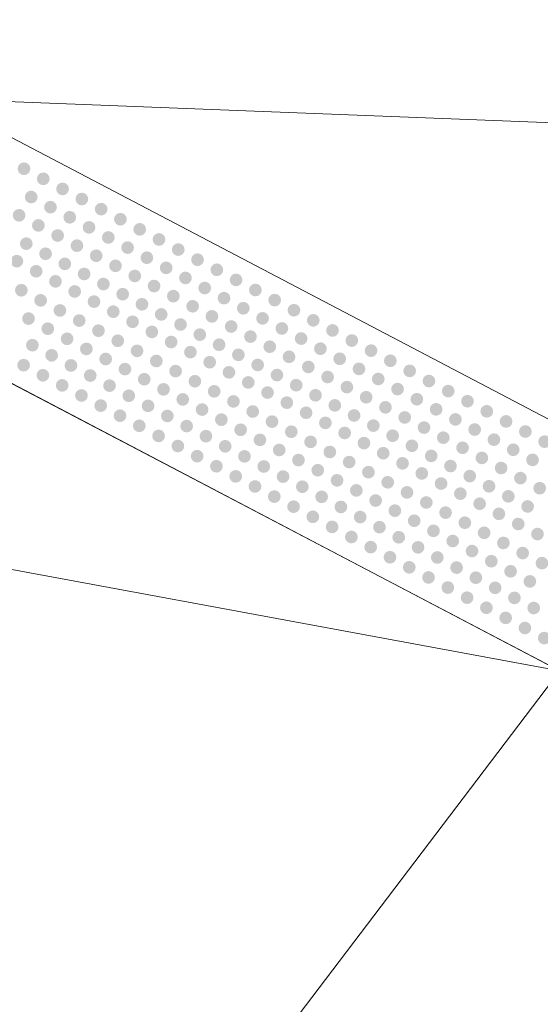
# Model space of a CAD drawing. Extents: x 2399984 to 2508823, y 556481 to 592637.
# Tile 71 of 158: x 2446037.67 to 2446042.46, y 557976.91 to 557985.95. Entities that reach past the tile are written whole.
import ezdxf

# ---------------------------------------------------------------- set-up
doc = ezdxf.new("R2010")
doc.units = 0
doc.header["$MEASUREMENT"] = 0
doc.linetypes.add('cl20', pattern=[100, 5, -5, 80, -5, 5])
doc.linetypes.add('cl50', pattern=[100, 7.5, -7.5, 70, -7.5, 7.5])
for name, color, linetype, lineweight in [('DT_X_Triangles', 91, 'Continuous', 0), ('GE_P_CL_20', 7, 'cl20', 13), ('GE_P_CL_50', 7, 'cl50', 13), ('PV_P_Bikeway', 193, 'Continuous', 13), ('PV_P_Curb_Ramp', 120, 'Continuous', 13)]:
    doc.layers.add(name, color=color, linetype=linetype, lineweight=lineweight)

msp = doc.modelspace()

# ---------------------------------------------------------------- hatches: boundary and pattern name
at = {"layer": 'PV_P_Curb_Ramp'}
h = msp.add_hatch(color=256, dxfattribs=at)
edge = h.paths.add_edge_path()
edge.add_arc((2446037.7132, 557984.5812), 0.0585, 0, 360)
h = msp.add_hatch(color=256, dxfattribs=at)
edge = h.paths.add_edge_path()
edge.add_arc((2446037.8903, 557984.4883), 0.0585, 0, 360)
h = msp.add_hatch(color=256, dxfattribs=at)
edge = h.paths.add_edge_path()
edge.add_arc((2446038.0674, 557984.3955), 0.0585, 0, 360)
h = msp.add_hatch(color=256, dxfattribs=at)
edge = h.paths.add_edge_path()
edge.add_arc((2446037.7791, 557984.3208), 0.0585, 0, 360)
h = msp.add_hatch(color=256, dxfattribs=at)
edge = h.paths.add_edge_path()
edge.add_arc((2446038.2446, 557984.3026), 0.0585, 0, 360)
h = msp.add_hatch(color=256, dxfattribs=at)
edge = h.paths.add_edge_path()
edge.add_arc((2446037.9563, 557984.2279), 0.0585, 0, 360)
h = msp.add_hatch(color=256, dxfattribs=at)
edge = h.paths.add_edge_path()
edge.add_arc((2446037.668, 557984.1532), 0.0585, 0, 360)
h = msp.add_hatch(color=256, dxfattribs=at)
edge = h.paths.add_edge_path()
edge.add_arc((2446038.1334, 557984.1351), 0.0585, 0, 360)
h = msp.add_hatch(color=256, dxfattribs=at)
edge = h.paths.add_edge_path()
edge.add_arc((2446038.4217, 557984.2098), 0.0585, 0, 360)
h = msp.add_hatch(color=256, dxfattribs=at)
edge = h.paths.add_edge_path()
edge.add_arc((2446037.8451, 557984.0604), 0.0585, 0, 360)
h = msp.add_hatch(color=256, dxfattribs=at)
edge = h.paths.add_edge_path()
edge.add_arc((2446038.3106, 557984.0422), 0.0585, 0, 360)
h = msp.add_hatch(color=256, dxfattribs=at)
edge = h.paths.add_edge_path()
edge.add_arc((2446038.5989, 557984.1169), 0.0585, 0, 360)
h = msp.add_hatch(color=256, dxfattribs=at)
edge = h.paths.add_edge_path()
edge.add_arc((2446038.0222, 557983.9675), 0.0585, 0, 360)
h = msp.add_hatch(color=256, dxfattribs=at)
edge = h.paths.add_edge_path()
edge.add_arc((2446038.4877, 557983.9494), 0.0585, 0, 360)
h = msp.add_hatch(color=256, dxfattribs=at)
edge = h.paths.add_edge_path()
edge.add_arc((2446038.776, 557984.0241), 0.0585, 0, 360)
h = msp.add_hatch(color=256, dxfattribs=at)
edge = h.paths.add_edge_path()
edge.add_arc((2446037.7339, 557983.8929), 0.0585, 0, 360)
h = msp.add_hatch(color=256, dxfattribs=at)
edge = h.paths.add_edge_path()
edge.add_arc((2446038.1994, 557983.8747), 0.0585, 0, 360)
h = msp.add_hatch(color=256, dxfattribs=at)
edge = h.paths.add_edge_path()
edge.add_arc((2446038.6648, 557983.8565), 0.0585, 0, 360)
h = msp.add_hatch(color=256, dxfattribs=at)
edge = h.paths.add_edge_path()
edge.add_arc((2446038.9532, 557983.9312), 0.0585, 0, 360)
h = msp.add_hatch(color=256, dxfattribs=at)
edge = h.paths.add_edge_path()
edge.add_arc((2446037.9111, 557983.8), 0.0585, 0, 360)
h = msp.add_hatch(color=256, dxfattribs=at)
edge = h.paths.add_edge_path()
edge.add_arc((2446038.3765, 557983.7819), 0.0585, 0, 360)
h = msp.add_hatch(color=256, dxfattribs=at)
edge = h.paths.add_edge_path()
edge.add_arc((2446038.842, 557983.7637), 0.0585, 0, 360)
h = msp.add_hatch(color=256, dxfattribs=at)
edge = h.paths.add_edge_path()
edge.add_arc((2446039.1303, 557983.8384), 0.0585, 0, 360)
h = msp.add_hatch(color=256, dxfattribs=at)
edge = h.paths.add_edge_path()
edge.add_arc((2446037.6476, 557983.7321), 0.0585, 0, 360)
h = msp.add_hatch(color=256, dxfattribs=at)
edge = h.paths.add_edge_path()
edge.add_arc((2446038.0882, 557983.7072), 0.0585, 0, 360)
h = msp.add_hatch(color=256, dxfattribs=at)
edge = h.paths.add_edge_path()
edge.add_arc((2446038.5537, 557983.689), 0.0585, 0, 360)
h = msp.add_hatch(color=256, dxfattribs=at)
edge = h.paths.add_edge_path()
edge.add_arc((2446039.0191, 557983.6709), 0.0585, 0, 360)
h = msp.add_hatch(color=256, dxfattribs=at)
edge = h.paths.add_edge_path()
edge.add_arc((2446039.3074, 557983.7455), 0.0585, 0, 360)
h = msp.add_hatch(color=256, dxfattribs=at)
edge = h.paths.add_edge_path()
edge.add_arc((2446037.8247, 557983.6393), 0.0585, 0, 360)
h = msp.add_hatch(color=256, dxfattribs=at)
edge = h.paths.add_edge_path()
edge.add_arc((2446038.2654, 557983.6143), 0.0585, 0, 360)
h = msp.add_hatch(color=256, dxfattribs=at)
edge = h.paths.add_edge_path()
edge.add_arc((2446038.7308, 557983.5962), 0.0585, 0, 360)
h = msp.add_hatch(color=256, dxfattribs=at)
edge = h.paths.add_edge_path()
edge.add_arc((2446039.1963, 557983.578), 0.0585, 0, 360)
h = msp.add_hatch(color=256, dxfattribs=at)
edge = h.paths.add_edge_path()
edge.add_arc((2446039.4846, 557983.6527), 0.0585, 0, 360)
h = msp.add_hatch(color=256, dxfattribs=at)
edge = h.paths.add_edge_path()
edge.add_arc((2446038.0019, 557983.5464), 0.0585, 0, 360)
h = msp.add_hatch(color=256, dxfattribs=at)
edge = h.paths.add_edge_path()
edge.add_arc((2446038.4425, 557983.5215), 0.0585, 0, 360)
h = msp.add_hatch(color=256, dxfattribs=at)
edge = h.paths.add_edge_path()
edge.add_arc((2446038.908, 557983.5033), 0.0585, 0, 360)
h = msp.add_hatch(color=256, dxfattribs=at)
edge = h.paths.add_edge_path()
edge.add_arc((2446039.6617, 557983.5599), 0.0585, 0, 360)
h = msp.add_hatch(color=256, dxfattribs=at)
edge = h.paths.add_edge_path()
edge.add_arc((2446037.6887, 557983.4649), 0.0585, 0, 360)
h = msp.add_hatch(color=256, dxfattribs=at)
edge = h.paths.add_edge_path()
edge.add_arc((2446038.179, 557983.4536), 0.0585, 0, 360)
h = msp.add_hatch(color=256, dxfattribs=at)
edge = h.paths.add_edge_path()
edge.add_arc((2446038.6196, 557983.4286), 0.0585, 0, 360)
h = msp.add_hatch(color=256, dxfattribs=at)
edge = h.paths.add_edge_path()
edge.add_arc((2446039.0851, 557983.4105), 0.0585, 0, 360)
h = msp.add_hatch(color=256, dxfattribs=at)
edge = h.paths.add_edge_path()
edge.add_arc((2446039.3734, 557983.4852), 0.0585, 0, 360)
h = msp.add_hatch(color=256, dxfattribs=at)
edge = h.paths.add_edge_path()
edge.add_arc((2446039.8389, 557983.467), 0.0585, 0, 360)
h = msp.add_hatch(color=256, dxfattribs=at)
edge = h.paths.add_edge_path()
edge.add_arc((2446037.8659, 557983.3721), 0.0585, 0, 360)
h = msp.add_hatch(color=256, dxfattribs=at)
edge = h.paths.add_edge_path()
edge.add_arc((2446038.3561, 557983.3608), 0.0585, 0, 360)
h = msp.add_hatch(color=256, dxfattribs=at)
edge = h.paths.add_edge_path()
edge.add_arc((2446038.7968, 557983.3358), 0.0585, 0, 360)
h = msp.add_hatch(color=256, dxfattribs=at)
edge = h.paths.add_edge_path()
edge.add_arc((2446039.2622, 557983.3176), 0.0585, 0, 360)
h = msp.add_hatch(color=256, dxfattribs=at)
edge = h.paths.add_edge_path()
edge.add_arc((2446039.5506, 557983.3923), 0.0585, 0, 360)
h = msp.add_hatch(color=256, dxfattribs=at)
edge = h.paths.add_edge_path()
edge.add_arc((2446040.016, 557983.3742), 0.0585, 0, 360)
h = msp.add_hatch(color=256, dxfattribs=at)
edge = h.paths.add_edge_path()
edge.add_arc((2446038.043, 557983.2792), 0.0585, 0, 360)
h = msp.add_hatch(color=256, dxfattribs=at)
edge = h.paths.add_edge_path()
edge.add_arc((2446038.5333, 557983.2679), 0.0585, 0, 360)
h = msp.add_hatch(color=256, dxfattribs=at)
edge = h.paths.add_edge_path()
edge.add_arc((2446038.9739, 557983.2429), 0.0585, 0, 360)
h = msp.add_hatch(color=256, dxfattribs=at)
edge = h.paths.add_edge_path()
edge.add_arc((2446039.4394, 557983.2248), 0.0585, 0, 360)
h = msp.add_hatch(color=256, dxfattribs=at)
edge = h.paths.add_edge_path()
edge.add_arc((2446039.7277, 557983.2995), 0.0585, 0, 360)
h = msp.add_hatch(color=256, dxfattribs=at)
edge = h.paths.add_edge_path()
edge.add_arc((2446040.1931, 557983.2813), 0.0585, 0, 360)
h = msp.add_hatch(color=256, dxfattribs=at)
edge = h.paths.add_edge_path()
edge.add_arc((2446037.7547, 557983.2045), 0.0585, 0, 360)
h = msp.add_hatch(color=256, dxfattribs=at)
edge = h.paths.add_edge_path()
edge.add_arc((2446038.2202, 557983.1864), 0.0585, 0, 360)
h = msp.add_hatch(color=256, dxfattribs=at)
edge = h.paths.add_edge_path()
edge.add_arc((2446038.7104, 557983.1751), 0.0585, 0, 360)
h = msp.add_hatch(color=256, dxfattribs=at)
edge = h.paths.add_edge_path()
edge.add_arc((2446039.1511, 557983.1501), 0.0585, 0, 360)
h = msp.add_hatch(color=256, dxfattribs=at)
edge = h.paths.add_edge_path()
edge.add_arc((2446039.6165, 557983.1319), 0.0585, 0, 360)
h = msp.add_hatch(color=256, dxfattribs=at)
edge = h.paths.add_edge_path()
edge.add_arc((2446039.9048, 557983.2066), 0.0585, 0, 360)
h = msp.add_hatch(color=256, dxfattribs=at)
edge = h.paths.add_edge_path()
edge.add_arc((2446040.3703, 557983.1885), 0.0585, 0, 360)
h = msp.add_hatch(color=256, dxfattribs=at)
edge = h.paths.add_edge_path()
edge.add_arc((2446037.9318, 557983.1117), 0.0585, 0, 360)
h = msp.add_hatch(color=256, dxfattribs=at)
edge = h.paths.add_edge_path()
edge.add_arc((2446038.3973, 557983.0935), 0.0585, 0, 360)
h = msp.add_hatch(color=256, dxfattribs=at)
edge = h.paths.add_edge_path()
edge.add_arc((2446038.8876, 557983.0822), 0.0585, 0, 360)
h = msp.add_hatch(color=256, dxfattribs=at)
edge = h.paths.add_edge_path()
edge.add_arc((2446039.3282, 557983.0572), 0.0585, 0, 360)
h = msp.add_hatch(color=256, dxfattribs=at)
edge = h.paths.add_edge_path()
edge.add_arc((2446039.7937, 557983.0391), 0.0585, 0, 360)
h = msp.add_hatch(color=256, dxfattribs=at)
edge = h.paths.add_edge_path()
edge.add_arc((2446040.082, 557983.1138), 0.0585, 0, 360)
h = msp.add_hatch(color=256, dxfattribs=at)
edge = h.paths.add_edge_path()
edge.add_arc((2446040.5474, 557983.0956), 0.0585, 0, 360)
h = msp.add_hatch(color=256, dxfattribs=at)
edge = h.paths.add_edge_path()
edge.add_arc((2446037.7901, 557982.96), 0.0585, 0, 360)
h = msp.add_hatch(color=256, dxfattribs=at)
edge = h.paths.add_edge_path()
edge.add_arc((2446038.109, 557983.0189), 0.0585, 0, 360)
h = msp.add_hatch(color=256, dxfattribs=at)
edge = h.paths.add_edge_path()
edge.add_arc((2446038.5744, 557983.0007), 0.0585, 0, 360)
h = msp.add_hatch(color=256, dxfattribs=at)
edge = h.paths.add_edge_path()
edge.add_arc((2446039.0647, 557982.9894), 0.0585, 0, 360)
h = msp.add_hatch(color=256, dxfattribs=at)
edge = h.paths.add_edge_path()
edge.add_arc((2446039.5054, 557982.9644), 0.0585, 0, 360)
h = msp.add_hatch(color=256, dxfattribs=at)
edge = h.paths.add_edge_path()
edge.add_arc((2446039.9708, 557982.9462), 0.0585, 0, 360)
h = msp.add_hatch(color=256, dxfattribs=at)
edge = h.paths.add_edge_path()
edge.add_arc((2446040.2591, 557983.0209), 0.0585, 0, 360)
h = msp.add_hatch(color=256, dxfattribs=at)
edge = h.paths.add_edge_path()
edge.add_arc((2446040.7246, 557983.0028), 0.0585, 0, 360)
h = msp.add_hatch(color=256, dxfattribs=at)
edge = h.paths.add_edge_path()
edge.add_arc((2446037.9672, 557982.8672), 0.0585, 0, 360)
h = msp.add_hatch(color=256, dxfattribs=at)
edge = h.paths.add_edge_path()
edge.add_arc((2446038.2861, 557982.926), 0.0585, 0, 360)
h = msp.add_hatch(color=256, dxfattribs=at)
edge = h.paths.add_edge_path()
edge.add_arc((2446038.7516, 557982.9079), 0.0585, 0, 360)
h = msp.add_hatch(color=256, dxfattribs=at)
edge = h.paths.add_edge_path()
edge.add_arc((2446039.2419, 557982.8965), 0.0585, 0, 360)
h = msp.add_hatch(color=256, dxfattribs=at)
edge = h.paths.add_edge_path()
edge.add_arc((2446039.6825, 557982.8715), 0.0585, 0, 360)
h = msp.add_hatch(color=256, dxfattribs=at)
edge = h.paths.add_edge_path()
edge.add_arc((2446040.4363, 557982.9281), 0.0585, 0, 360)
h = msp.add_hatch(color=256, dxfattribs=at)
edge = h.paths.add_edge_path()
edge.add_arc((2446040.9017, 557982.9099), 0.0585, 0, 360)
h = msp.add_hatch(color=256, dxfattribs=at)
edge = h.paths.add_edge_path()
edge.add_arc((2446037.7095, 557982.7766), 0.0585, 0, 360)
h = msp.add_hatch(color=256, dxfattribs=at)
edge = h.paths.add_edge_path()
edge.add_arc((2446038.1444, 557982.7743), 0.0585, 0, 360)
h = msp.add_hatch(color=256, dxfattribs=at)
edge = h.paths.add_edge_path()
edge.add_arc((2446038.4633, 557982.8332), 0.0585, 0, 360)
h = msp.add_hatch(color=256, dxfattribs=at)
edge = h.paths.add_edge_path()
edge.add_arc((2446038.9287, 557982.815), 0.0585, 0, 360)
h = msp.add_hatch(color=256, dxfattribs=at)
edge = h.paths.add_edge_path()
edge.add_arc((2446039.419, 557982.8037), 0.0585, 0, 360)
h = msp.add_hatch(color=256, dxfattribs=at)
edge = h.paths.add_edge_path()
edge.add_arc((2446039.8596, 557982.7787), 0.0585, 0, 360)
h = msp.add_hatch(color=256, dxfattribs=at)
edge = h.paths.add_edge_path()
edge.add_arc((2446040.148, 557982.8534), 0.0585, 0, 360)
h = msp.add_hatch(color=256, dxfattribs=at)
edge = h.paths.add_edge_path()
edge.add_arc((2446040.6134, 557982.8352), 0.0585, 0, 360)
h = msp.add_hatch(color=256, dxfattribs=at)
edge = h.paths.add_edge_path()
edge.add_arc((2446041.0789, 557982.8171), 0.0585, 0, 360)
h = msp.add_hatch(color=256, dxfattribs=at)
edge = h.paths.add_edge_path()
edge.add_arc((2446037.8866, 557982.6838), 0.0585, 0, 360)
h = msp.add_hatch(color=256, dxfattribs=at)
edge = h.paths.add_edge_path()
edge.add_arc((2446038.3215, 557982.6815), 0.0585, 0, 360)
h = msp.add_hatch(color=256, dxfattribs=at)
edge = h.paths.add_edge_path()
edge.add_arc((2446038.6404, 557982.7403), 0.0585, 0, 360)
h = msp.add_hatch(color=256, dxfattribs=at)
edge = h.paths.add_edge_path()
edge.add_arc((2446039.1059, 557982.7222), 0.0585, 0, 360)
h = msp.add_hatch(color=256, dxfattribs=at)
edge = h.paths.add_edge_path()
edge.add_arc((2446039.5961, 557982.7108), 0.0585, 0, 360)
h = msp.add_hatch(color=256, dxfattribs=at)
edge = h.paths.add_edge_path()
edge.add_arc((2446040.0368, 557982.6859), 0.0585, 0, 360)
h = msp.add_hatch(color=256, dxfattribs=at)
edge = h.paths.add_edge_path()
edge.add_arc((2446040.3251, 557982.7605), 0.0585, 0, 360)
h = msp.add_hatch(color=256, dxfattribs=at)
edge = h.paths.add_edge_path()
edge.add_arc((2446040.7906, 557982.7424), 0.0585, 0, 360)
h = msp.add_hatch(color=256, dxfattribs=at)
edge = h.paths.add_edge_path()
edge.add_arc((2446041.256, 557982.7242), 0.0585, 0, 360)
h = msp.add_hatch(color=256, dxfattribs=at)
edge = h.paths.add_edge_path()
edge.add_arc((2446038.0638, 557982.5909), 0.0585, 0, 360)
h = msp.add_hatch(color=256, dxfattribs=at)
edge = h.paths.add_edge_path()
edge.add_arc((2446038.4987, 557982.5886), 0.0585, 0, 360)
h = msp.add_hatch(color=256, dxfattribs=at)
edge = h.paths.add_edge_path()
edge.add_arc((2446038.8176, 557982.6475), 0.0585, 0, 360)
h = msp.add_hatch(color=256, dxfattribs=at)
edge = h.paths.add_edge_path()
edge.add_arc((2446039.283, 557982.6293), 0.0585, 0, 360)
h = msp.add_hatch(color=256, dxfattribs=at)
edge = h.paths.add_edge_path()
edge.add_arc((2446039.7733, 557982.618), 0.0585, 0, 360)
h = msp.add_hatch(color=256, dxfattribs=at)
edge = h.paths.add_edge_path()
edge.add_arc((2446040.2139, 557982.593), 0.0585, 0, 360)
h = msp.add_hatch(color=256, dxfattribs=at)
edge = h.paths.add_edge_path()
edge.add_arc((2446040.5022, 557982.6677), 0.0585, 0, 360)
h = msp.add_hatch(color=256, dxfattribs=at)
edge = h.paths.add_edge_path()
edge.add_arc((2446040.9677, 557982.6495), 0.0585, 0, 360)
h = msp.add_hatch(color=256, dxfattribs=at)
edge = h.paths.add_edge_path()
edge.add_arc((2446041.4331, 557982.6314), 0.0585, 0, 360)
h = msp.add_hatch(color=256, dxfattribs=at)
edge = h.paths.add_edge_path()
edge.add_arc((2446038.2409, 557982.4981), 0.0585, 0, 360)
h = msp.add_hatch(color=256, dxfattribs=at)
edge = h.paths.add_edge_path()
edge.add_arc((2446038.6758, 557982.4958), 0.0585, 0, 360)
h = msp.add_hatch(color=256, dxfattribs=at)
edge = h.paths.add_edge_path()
edge.add_arc((2446038.9947, 557982.5546), 0.0585, 0, 360)
h = msp.add_hatch(color=256, dxfattribs=at)
edge = h.paths.add_edge_path()
edge.add_arc((2446039.4602, 557982.5365), 0.0585, 0, 360)
h = msp.add_hatch(color=256, dxfattribs=at)
edge = h.paths.add_edge_path()
edge.add_arc((2446039.9504, 557982.5251), 0.0585, 0, 360)
h = msp.add_hatch(color=256, dxfattribs=at)
edge = h.paths.add_edge_path()
edge.add_arc((2446040.3911, 557982.5002), 0.0585, 0, 360)
h = msp.add_hatch(color=256, dxfattribs=at)
edge = h.paths.add_edge_path()
edge.add_arc((2446040.6794, 557982.5749), 0.0585, 0, 360)
h = msp.add_hatch(color=256, dxfattribs=at)
edge = h.paths.add_edge_path()
edge.add_arc((2446041.1448, 557982.5567), 0.0585, 0, 360)
h = msp.add_hatch(color=256, dxfattribs=at)
edge = h.paths.add_edge_path()
edge.add_arc((2446041.6103, 557982.5385), 0.0585, 0, 360)
h = msp.add_hatch(color=256, dxfattribs=at)
edge = h.paths.add_edge_path()
edge.add_arc((2446038.4181, 557982.4052), 0.0585, 0, 360)
h = msp.add_hatch(color=256, dxfattribs=at)
edge = h.paths.add_edge_path()
edge.add_arc((2446038.853, 557982.4029), 0.0585, 0, 360)
h = msp.add_hatch(color=256, dxfattribs=at)
edge = h.paths.add_edge_path()
edge.add_arc((2446039.1718, 557982.4618), 0.0585, 0, 360)
h = msp.add_hatch(color=256, dxfattribs=at)
edge = h.paths.add_edge_path()
edge.add_arc((2446039.6373, 557982.4436), 0.0585, 0, 360)
h = msp.add_hatch(color=256, dxfattribs=at)
edge = h.paths.add_edge_path()
edge.add_arc((2446040.1276, 557982.4323), 0.0585, 0, 360)
h = msp.add_hatch(color=256, dxfattribs=at)
edge = h.paths.add_edge_path()
edge.add_arc((2446040.5682, 557982.4073), 0.0585, 0, 360)
h = msp.add_hatch(color=256, dxfattribs=at)
edge = h.paths.add_edge_path()
edge.add_arc((2446040.8565, 557982.482), 0.0585, 0, 360)
h = msp.add_hatch(color=256, dxfattribs=at)
edge = h.paths.add_edge_path()
edge.add_arc((2446041.322, 557982.4639), 0.0585, 0, 360)
h = msp.add_hatch(color=256, dxfattribs=at)
edge = h.paths.add_edge_path()
edge.add_arc((2446041.7874, 557982.4457), 0.0585, 0, 360)
h = msp.add_hatch(color=256, dxfattribs=at)
edge = h.paths.add_edge_path()
edge.add_arc((2446038.5952, 557982.3124), 0.0585, 0, 360)
h = msp.add_hatch(color=256, dxfattribs=at)
edge = h.paths.add_edge_path()
edge.add_arc((2446039.349, 557982.3689), 0.0585, 0, 360)
h = msp.add_hatch(color=256, dxfattribs=at)
edge = h.paths.add_edge_path()
edge.add_arc((2446039.8144, 557982.3508), 0.0585, 0, 360)
h = msp.add_hatch(color=256, dxfattribs=at)
edge = h.paths.add_edge_path()
edge.add_arc((2446040.3047, 557982.3394), 0.0585, 0, 360)
h = msp.add_hatch(color=256, dxfattribs=at)
edge = h.paths.add_edge_path()
edge.add_arc((2446040.7454, 557982.3145), 0.0585, 0, 360)
h = msp.add_hatch(color=256, dxfattribs=at)
edge = h.paths.add_edge_path()
edge.add_arc((2446041.0337, 557982.3892), 0.0585, 0, 360)
h = msp.add_hatch(color=256, dxfattribs=at)
edge = h.paths.add_edge_path()
edge.add_arc((2446041.4991, 557982.371), 0.0585, 0, 360)
h = msp.add_hatch(color=256, dxfattribs=at)
edge = h.paths.add_edge_path()
edge.add_arc((2446041.9646, 557982.3528), 0.0585, 0, 360)
h = msp.add_hatch(color=256, dxfattribs=at)
edge = h.paths.add_edge_path()
edge.add_arc((2446039.0301, 557982.3101), 0.0585, 0, 360)
h = msp.add_hatch(color=256, dxfattribs=at)
edge = h.paths.add_edge_path()
edge.add_arc((2446039.5261, 557982.2761), 0.0585, 0, 360)
h = msp.add_hatch(color=256, dxfattribs=at)
edge = h.paths.add_edge_path()
edge.add_arc((2446039.9916, 557982.2579), 0.0585, 0, 360)
h = msp.add_hatch(color=256, dxfattribs=at)
edge = h.paths.add_edge_path()
edge.add_arc((2446040.4819, 557982.2466), 0.0585, 0, 360)
h = msp.add_hatch(color=256, dxfattribs=at)
edge = h.paths.add_edge_path()
edge.add_arc((2446040.9225, 557982.2216), 0.0585, 0, 360)
h = msp.add_hatch(color=256, dxfattribs=at)
edge = h.paths.add_edge_path()
edge.add_arc((2446041.2108, 557982.2963), 0.0585, 0, 360)
h = msp.add_hatch(color=256, dxfattribs=at)
edge = h.paths.add_edge_path()
edge.add_arc((2446041.6763, 557982.2782), 0.0585, 0, 360)
h = msp.add_hatch(color=256, dxfattribs=at)
edge = h.paths.add_edge_path()
edge.add_arc((2446042.1417, 557982.26), 0.0585, 0, 360)
h = msp.add_hatch(color=256, dxfattribs=at)
edge = h.paths.add_edge_path()
edge.add_arc((2446038.7724, 557982.2195), 0.0585, 0, 360)
h = msp.add_hatch(color=256, dxfattribs=at)
edge = h.paths.add_edge_path()
edge.add_arc((2446039.2072, 557982.2172), 0.0585, 0, 360)
h = msp.add_hatch(color=256, dxfattribs=at)
edge = h.paths.add_edge_path()
edge.add_arc((2446039.7033, 557982.1832), 0.0585, 0, 360)
h = msp.add_hatch(color=256, dxfattribs=at)
edge = h.paths.add_edge_path()
edge.add_arc((2446040.1687, 557982.1651), 0.0585, 0, 360)
h = msp.add_hatch(color=256, dxfattribs=at)
edge = h.paths.add_edge_path()
edge.add_arc((2446040.659, 557982.1538), 0.0585, 0, 360)
h = msp.add_hatch(color=256, dxfattribs=at)
edge = h.paths.add_edge_path()
edge.add_arc((2446041.388, 557982.2035), 0.0585, 0, 360)
h = msp.add_hatch(color=256, dxfattribs=at)
edge = h.paths.add_edge_path()
edge.add_arc((2446041.8534, 557982.1853), 0.0585, 0, 360)
h = msp.add_hatch(color=256, dxfattribs=at)
edge = h.paths.add_edge_path()
edge.add_arc((2446042.3189, 557982.1672), 0.0585, 0, 360)
h = msp.add_hatch(color=256, dxfattribs=at)
edge = h.paths.add_edge_path()
edge.add_arc((2446038.9495, 557982.1267), 0.0585, 0, 360)
h = msp.add_hatch(color=256, dxfattribs=at)
edge = h.paths.add_edge_path()
edge.add_arc((2446039.3844, 557982.1244), 0.0585, 0, 360)
h = msp.add_hatch(color=256, dxfattribs=at)
edge = h.paths.add_edge_path()
edge.add_arc((2446039.8804, 557982.0904), 0.0585, 0, 360)
h = msp.add_hatch(color=256, dxfattribs=at)
edge = h.paths.add_edge_path()
edge.add_arc((2446040.3459, 557982.0722), 0.0585, 0, 360)
h = msp.add_hatch(color=256, dxfattribs=at)
edge = h.paths.add_edge_path()
edge.add_arc((2446040.8361, 557982.0609), 0.0585, 0, 360)
h = msp.add_hatch(color=256, dxfattribs=at)
edge = h.paths.add_edge_path()
edge.add_arc((2446041.0996, 557982.1288), 0.0585, 0, 360)
h = msp.add_hatch(color=256, dxfattribs=at)
edge = h.paths.add_edge_path()
edge.add_arc((2446041.5651, 557982.1106), 0.0585, 0, 360)
h = msp.add_hatch(color=256, dxfattribs=at)
edge = h.paths.add_edge_path()
edge.add_arc((2446042.0305, 557982.0925), 0.0585, 0, 360)
h = msp.add_hatch(color=256, dxfattribs=at)
edge = h.paths.add_edge_path()
edge.add_arc((2446042.496, 557982.0743), 0.0585, 0, 360)
h = msp.add_hatch(color=256, dxfattribs=at)
edge = h.paths.add_edge_path()
edge.add_arc((2446039.1266, 557982.0338), 0.0585, 0, 360)
h = msp.add_hatch(color=256, dxfattribs=at)
edge = h.paths.add_edge_path()
edge.add_arc((2446039.5615, 557982.0315), 0.0585, 0, 360)
h = msp.add_hatch(color=256, dxfattribs=at)
edge = h.paths.add_edge_path()
edge.add_arc((2446040.0576, 557981.9975), 0.0585, 0, 360)
h = msp.add_hatch(color=256, dxfattribs=at)
edge = h.paths.add_edge_path()
edge.add_arc((2446040.523, 557981.9794), 0.0585, 0, 360)
h = msp.add_hatch(color=256, dxfattribs=at)
edge = h.paths.add_edge_path()
edge.add_arc((2446041.0133, 557981.9681), 0.0585, 0, 360)
h = msp.add_hatch(color=256, dxfattribs=at)
edge = h.paths.add_edge_path()
edge.add_arc((2446041.2768, 557982.0359), 0.0585, 0, 360)
h = msp.add_hatch(color=256, dxfattribs=at)
edge = h.paths.add_edge_path()
edge.add_arc((2446041.7422, 557982.0178), 0.0585, 0, 360)
h = msp.add_hatch(color=256, dxfattribs=at)
edge = h.paths.add_edge_path()
edge.add_arc((2446042.2077, 557981.9996), 0.0585, 0, 360)
h = msp.add_hatch(color=256, dxfattribs=at)
edge = h.paths.add_edge_path()
edge.add_arc((2446039.3038, 557981.941), 0.0585, 0, 360)
h = msp.add_hatch(color=256, dxfattribs=at)
edge = h.paths.add_edge_path()
edge.add_arc((2446039.7387, 557981.9387), 0.0585, 0, 360)
h = msp.add_hatch(color=256, dxfattribs=at)
edge = h.paths.add_edge_path()
edge.add_arc((2446040.2347, 557981.9047), 0.0585, 0, 360)
h = msp.add_hatch(color=256, dxfattribs=at)
edge = h.paths.add_edge_path()
edge.add_arc((2446040.7002, 557981.8865), 0.0585, 0, 360)
h = msp.add_hatch(color=256, dxfattribs=at)
edge = h.paths.add_edge_path()
edge.add_arc((2446041.1904, 557981.8752), 0.0585, 0, 360)
h = msp.add_hatch(color=256, dxfattribs=at)
edge = h.paths.add_edge_path()
edge.add_arc((2446041.4539, 557981.9431), 0.0585, 0, 360)
h = msp.add_hatch(color=256, dxfattribs=at)
edge = h.paths.add_edge_path()
edge.add_arc((2446041.9194, 557981.9249), 0.0585, 0, 360)
h = msp.add_hatch(color=256, dxfattribs=at)
edge = h.paths.add_edge_path()
edge.add_arc((2446042.3848, 557981.9068), 0.0585, 0, 360)
h = msp.add_hatch(color=256, dxfattribs=at)
edge = h.paths.add_edge_path()
edge.add_arc((2446039.4809, 557981.8482), 0.0585, 0, 360)
h = msp.add_hatch(color=256, dxfattribs=at)
edge = h.paths.add_edge_path()
edge.add_arc((2446039.9158, 557981.8459), 0.0585, 0, 360)
h = msp.add_hatch(color=256, dxfattribs=at)
edge = h.paths.add_edge_path()
edge.add_arc((2446040.4118, 557981.8118), 0.0585, 0, 360)
h = msp.add_hatch(color=256, dxfattribs=at)
edge = h.paths.add_edge_path()
edge.add_arc((2446040.8773, 557981.7937), 0.0585, 0, 360)
h = msp.add_hatch(color=256, dxfattribs=at)
edge = h.paths.add_edge_path()
edge.add_arc((2446041.3676, 557981.7824), 0.0585, 0, 360)
h = msp.add_hatch(color=256, dxfattribs=at)
edge = h.paths.add_edge_path()
edge.add_arc((2446041.6311, 557981.8502), 0.0585, 0, 360)
h = msp.add_hatch(color=256, dxfattribs=at)
edge = h.paths.add_edge_path()
edge.add_arc((2446042.0965, 557981.8321), 0.0585, 0, 360)
h = msp.add_hatch(color=256, dxfattribs=at)
edge = h.paths.add_edge_path()
edge.add_arc((2446039.6581, 557981.7553), 0.0585, 0, 360)
h = msp.add_hatch(color=256, dxfattribs=at)
edge = h.paths.add_edge_path()
edge.add_arc((2446040.093, 557981.753), 0.0585, 0, 360)
h = msp.add_hatch(color=256, dxfattribs=at)
edge = h.paths.add_edge_path()
edge.add_arc((2446040.589, 557981.719), 0.0585, 0, 360)
h = msp.add_hatch(color=256, dxfattribs=at)
edge = h.paths.add_edge_path()
edge.add_arc((2446041.0544, 557981.7008), 0.0585, 0, 360)
h = msp.add_hatch(color=256, dxfattribs=at)
edge = h.paths.add_edge_path()
edge.add_arc((2446041.5447, 557981.6895), 0.0585, 0, 360)
h = msp.add_hatch(color=256, dxfattribs=at)
edge = h.paths.add_edge_path()
edge.add_arc((2446041.8082, 557981.7574), 0.0585, 0, 360)
h = msp.add_hatch(color=256, dxfattribs=at)
edge = h.paths.add_edge_path()
edge.add_arc((2446042.2737, 557981.7392), 0.0585, 0, 360)
h = msp.add_hatch(color=256, dxfattribs=at)
edge = h.paths.add_edge_path()
edge.add_arc((2446039.8352, 557981.6625), 0.0585, 0, 360)
h = msp.add_hatch(color=256, dxfattribs=at)
edge = h.paths.add_edge_path()
edge.add_arc((2446040.2701, 557981.6602), 0.0585, 0, 360)
h = msp.add_hatch(color=256, dxfattribs=at)
edge = h.paths.add_edge_path()
edge.add_arc((2446040.7661, 557981.6262), 0.0585, 0, 360)
h = msp.add_hatch(color=256, dxfattribs=at)
edge = h.paths.add_edge_path()
edge.add_arc((2446041.2316, 557981.608), 0.0585, 0, 360)
h = msp.add_hatch(color=256, dxfattribs=at)
edge = h.paths.add_edge_path()
edge.add_arc((2446041.7219, 557981.5967), 0.0585, 0, 360)
h = msp.add_hatch(color=256, dxfattribs=at)
edge = h.paths.add_edge_path()
edge.add_arc((2446041.9854, 557981.6645), 0.0585, 0, 360)
h = msp.add_hatch(color=256, dxfattribs=at)
edge = h.paths.add_edge_path()
edge.add_arc((2446042.4508, 557981.6464), 0.0585, 0, 360)
h = msp.add_hatch(color=256, dxfattribs=at)
edge = h.paths.add_edge_path()
edge.add_arc((2446040.0124, 557981.5696), 0.0585, 0, 360)
h = msp.add_hatch(color=256, dxfattribs=at)
edge = h.paths.add_edge_path()
edge.add_arc((2446040.4472, 557981.5673), 0.0585, 0, 360)
h = msp.add_hatch(color=256, dxfattribs=at)
edge = h.paths.add_edge_path()
edge.add_arc((2446040.9433, 557981.5333), 0.0585, 0, 360)
h = msp.add_hatch(color=256, dxfattribs=at)
edge = h.paths.add_edge_path()
edge.add_arc((2446041.4087, 557981.5152), 0.0585, 0, 360)
h = msp.add_hatch(color=256, dxfattribs=at)
edge = h.paths.add_edge_path()
edge.add_arc((2446041.899, 557981.5038), 0.0585, 0, 360)
h = msp.add_hatch(color=256, dxfattribs=at)
edge = h.paths.add_edge_path()
edge.add_arc((2446042.1625, 557981.5717), 0.0585, 0, 360)
h = msp.add_hatch(color=256, dxfattribs=at)
edge = h.paths.add_edge_path()
edge.add_arc((2446040.1895, 557981.4768), 0.0585, 0, 360)
h = msp.add_hatch(color=256, dxfattribs=at)
edge = h.paths.add_edge_path()
edge.add_arc((2446040.6244, 557981.4745), 0.0585, 0, 360)
h = msp.add_hatch(color=256, dxfattribs=at)
edge = h.paths.add_edge_path()
edge.add_arc((2446041.1204, 557981.4405), 0.0585, 0, 360)
h = msp.add_hatch(color=256, dxfattribs=at)
edge = h.paths.add_edge_path()
edge.add_arc((2446041.5859, 557981.4223), 0.0585, 0, 360)
h = msp.add_hatch(color=256, dxfattribs=at)
edge = h.paths.add_edge_path()
edge.add_arc((2446042.0761, 557981.411), 0.0585, 0, 360)
h = msp.add_hatch(color=256, dxfattribs=at)
edge = h.paths.add_edge_path()
edge.add_arc((2446042.3396, 557981.4788), 0.0585, 0, 360)
h = msp.add_hatch(color=256, dxfattribs=at)
edge = h.paths.add_edge_path()
edge.add_arc((2446040.3666, 557981.3839), 0.0585, 0, 360)
h = msp.add_hatch(color=256, dxfattribs=at)
edge = h.paths.add_edge_path()
edge.add_arc((2446040.8015, 557981.3816), 0.0585, 0, 360)
h = msp.add_hatch(color=256, dxfattribs=at)
edge = h.paths.add_edge_path()
edge.add_arc((2446041.2976, 557981.3476), 0.0585, 0, 360)
h = msp.add_hatch(color=256, dxfattribs=at)
edge = h.paths.add_edge_path()
edge.add_arc((2446041.763, 557981.3295), 0.0585, 0, 360)
h = msp.add_hatch(color=256, dxfattribs=at)
edge = h.paths.add_edge_path()
edge.add_arc((2446042.2533, 557981.3181), 0.0585, 0, 360)
h = msp.add_hatch(color=256, dxfattribs=at)
edge = h.paths.add_edge_path()
edge.add_arc((2446040.5438, 557981.2911), 0.0585, 0, 360)
h = msp.add_hatch(color=256, dxfattribs=at)
edge = h.paths.add_edge_path()
edge.add_arc((2446040.9787, 557981.2888), 0.0585, 0, 360)
h = msp.add_hatch(color=256, dxfattribs=at)
edge = h.paths.add_edge_path()
edge.add_arc((2446041.4747, 557981.2548), 0.0585, 0, 360)
h = msp.add_hatch(color=256, dxfattribs=at)
edge = h.paths.add_edge_path()
edge.add_arc((2446041.9402, 557981.2366), 0.0585, 0, 360)
h = msp.add_hatch(color=256, dxfattribs=at)
edge = h.paths.add_edge_path()
edge.add_arc((2446040.7209, 557981.1982), 0.0585, 0, 360)
h = msp.add_hatch(color=256, dxfattribs=at)
edge = h.paths.add_edge_path()
edge.add_arc((2446041.1558, 557981.1959), 0.0585, 0, 360)
h = msp.add_hatch(color=256, dxfattribs=at)
edge = h.paths.add_edge_path()
edge.add_arc((2446041.6518, 557981.1619), 0.0585, 0, 360)
h = msp.add_hatch(color=256, dxfattribs=at)
edge = h.paths.add_edge_path()
edge.add_arc((2446042.1173, 557981.1438), 0.0585, 0, 360)
h = msp.add_hatch(color=256, dxfattribs=at)
edge = h.paths.add_edge_path()
edge.add_arc((2446042.4304, 557981.2253), 0.0585, 0, 360)
h = msp.add_hatch(color=256, dxfattribs=at)
edge = h.paths.add_edge_path()
edge.add_arc((2446040.8981, 557981.1054), 0.0585, 0, 360)
h = msp.add_hatch(color=256, dxfattribs=at)
edge = h.paths.add_edge_path()
edge.add_arc((2446041.333, 557981.1031), 0.0585, 0, 360)
h = msp.add_hatch(color=256, dxfattribs=at)
edge = h.paths.add_edge_path()
edge.add_arc((2446041.829, 557981.0691), 0.0585, 0, 360)
h = msp.add_hatch(color=256, dxfattribs=at)
edge = h.paths.add_edge_path()
edge.add_arc((2446042.2944, 557981.0509), 0.0585, 0, 360)
h = msp.add_hatch(color=256, dxfattribs=at)
edge = h.paths.add_edge_path()
edge.add_arc((2446041.0752, 557981.0125), 0.0585, 0, 360)
h = msp.add_hatch(color=256, dxfattribs=at)
edge = h.paths.add_edge_path()
edge.add_arc((2446041.5101, 557981.0102), 0.0585, 0, 360)
h = msp.add_hatch(color=256, dxfattribs=at)
edge = h.paths.add_edge_path()
edge.add_arc((2446042.0061, 557980.9762), 0.0585, 0, 360)
h = msp.add_hatch(color=256, dxfattribs=at)
edge = h.paths.add_edge_path()
edge.add_arc((2446042.4716, 557980.9581), 0.0585, 0, 360)
h = msp.add_hatch(color=256, dxfattribs=at)
edge = h.paths.add_edge_path()
edge.add_arc((2446041.2524, 557980.9197), 0.0585, 0, 360)
h = msp.add_hatch(color=256, dxfattribs=at)
edge = h.paths.add_edge_path()
edge.add_arc((2446041.6872, 557980.9174), 0.0585, 0, 360)
h = msp.add_hatch(color=256, dxfattribs=at)
edge = h.paths.add_edge_path()
edge.add_arc((2446042.1833, 557980.8834), 0.0585, 0, 360)
h = msp.add_hatch(color=256, dxfattribs=at)
edge = h.paths.add_edge_path()
edge.add_arc((2446041.4295, 557980.8268), 0.0585, 0, 360)
h = msp.add_hatch(color=256, dxfattribs=at)
edge = h.paths.add_edge_path()
edge.add_arc((2446041.8644, 557980.8245), 0.0585, 0, 360)
h = msp.add_hatch(color=256, dxfattribs=at)
edge = h.paths.add_edge_path()
edge.add_arc((2446042.3604, 557980.7905), 0.0585, 0, 360)
h = msp.add_hatch(color=256, dxfattribs=at)
edge = h.paths.add_edge_path()
edge.add_arc((2446041.6066, 557980.734), 0.0585, 0, 360)
h = msp.add_hatch(color=256, dxfattribs=at)
edge = h.paths.add_edge_path()
edge.add_arc((2446042.0415, 557980.7317), 0.0585, 0, 360)
h = msp.add_hatch(color=256, dxfattribs=at)
edge = h.paths.add_edge_path()
edge.add_arc((2446041.7838, 557980.6412), 0.0585, 0, 360)
h = msp.add_hatch(color=256, dxfattribs=at)
edge = h.paths.add_edge_path()
edge.add_arc((2446042.2187, 557980.6389), 0.0585, 0, 360)
h = msp.add_hatch(color=256, dxfattribs=at)
edge = h.paths.add_edge_path()
edge.add_arc((2446041.9609, 557980.5483), 0.0585, 0, 360)
h = msp.add_hatch(color=256, dxfattribs=at)
edge = h.paths.add_edge_path()
edge.add_arc((2446042.3958, 557980.546), 0.0585, 0, 360)
h = msp.add_hatch(color=256, dxfattribs=at)
edge = h.paths.add_edge_path()
edge.add_arc((2446042.1381, 557980.4555), 0.0585, 0, 360)
h = msp.add_hatch(color=256, dxfattribs=at)
edge = h.paths.add_edge_path()
edge.add_arc((2446042.3152, 557980.3626), 0.0585, 0, 360)
h = msp.add_hatch(color=256, dxfattribs=at)
edge = h.paths.add_edge_path()
edge.add_arc((2446042.4924, 557980.2698), 0.0585, 0, 360)

# ---------------------------------------------------------------- linework, layer by layer
at = {"layer": 'GE_P_CL_20'}
msp.add_line((2446090.9163, 557983.1165), (2446022.8622, 557985.7708), dxfattribs=at)
at = {"layer": 'GE_P_CL_50'}
msp.add_line((2446090.9163, 557983.1165), (2446022.8622, 557985.7708), dxfattribs=at)
at = {"layer": 'PV_P_Bikeway'}
msp.add_line((2446021.9515, 557990.8101), (2446042.5802, 557979.9979), dxfattribs=at)
at = {"layer": 'PV_P_Curb_Ramp'}
msp.add_line((2446026.606, 557990.6286), (2446047.2347, 557979.8164), dxfattribs=at)

# ---------------------------------------------------------------- meshes
at = {"layer": 'DT_X_Triangles'}
mesh = msp.add_polyface(dxfattribs=at)
corners = [(2445951.262, 557998.786), (2445971.103, 558003.766), (2445963.652, 557991.474), (2445977.567, 557990.22), (2445990.629, 558001.838), (2445989.986, 557996.118), (2445988.564, 557988.656), (2445991.388, 557988.172), (2446007.442, 557991.355), (2445998.018, 558001.063), (2446005.069, 557985.336), (2446021.512, 557971.641), (2446005.36, 557999.919), (2446024.539, 557979.583), (2446023.438, 557975.479), (2446010.21, 557998.746), (2446011.593, 557998.092), (2446012.788, 557997.11), (2446015.001, 557994.821), (2446016.662, 557993.583), (2446028.589, 557982.566), (2446042.468, 557992.635), (2446029.649, 557986.776), (2446034.143, 557968.902), (2446031.576, 557964.913), (2446042.635, 557979.969), (2446038.146, 557974.057), (2446063.698, 557946.635), (2446060.882, 557943.146), (2446070.042, 557955.349), (2446076.349, 557964.231), (2446074.513, 557961.57), (2446072.943, 557959.773)]
mesh.append_faces([[corners[k] for k in face] for face in [(0, 1, 2), (2, 1, 3), (1, 4, 5), (1, 5, 3), (3, 5, 6), (3, 6, 7), (6, 5, 7), (5, 8, 7), (5, 4, 9), (5, 9, 8), (7, 8, 10), (7, 10, 11), (9, 12, 8), (10, 8, 13), (10, 13, 14), (10, 14, 11), (12, 15, 8), (8, 15, 16), (8, 16, 17), (8, 17, 18), (8, 18, 19), (8, 19, 20), (8, 20, 13), (19, 21, 22), (19, 22, 20), (11, 14, 23), (11, 23, 24), (14, 13, 20), (14, 20, 23), (20, 22, 25), (20, 25, 26), (20, 26, 23), (22, 21, 25), (24, 23, 27), (24, 27, 28), (23, 26, 27), (26, 25, 29), (26, 29, 27), (21, 30, 31), (21, 31, 25), (25, 31, 32), (25, 32, 29)]])

doc.saveas('drawing.dxf')
